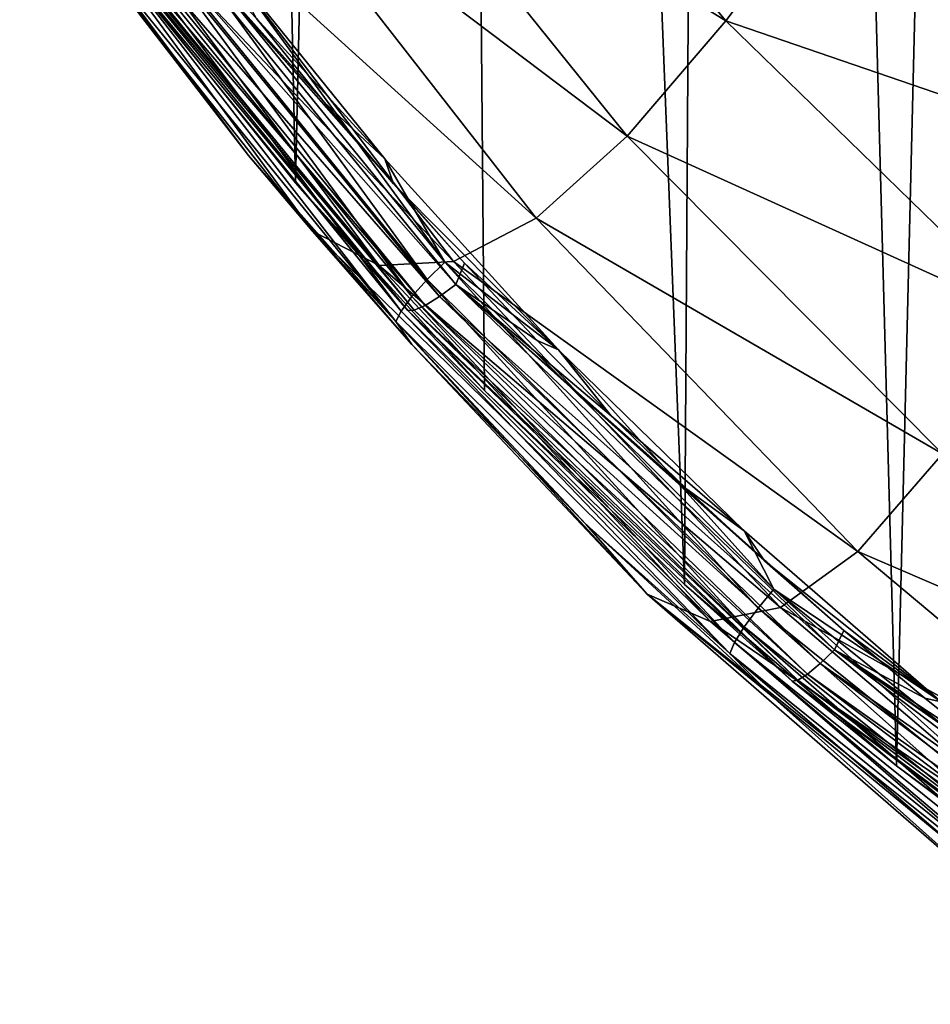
# Model space of a CAD drawing. Header units: metres. Extents: x -25 to 70, y -236 to 25.
# Tile 1 of 256: x -12.71 to -9.63, y -233.18 to -229.84. Entities that reach past the tile are written whole.
import ezdxf

# ---------------------------------------------------------------- set-up
doc = ezdxf.new("R2010")
doc.units = ezdxf.units.M
doc.layers.add('solid_10481002', color=7, linetype='CONTINUOUS')

msp = doc.modelspace()

# ---------------------------------------------------------------- linework, layer by layer
at = {"layer": 'solid_10481002'}
for points in [[(-12.376858, -229.643524, 241.511673), (-11.775147, -230.39563, 241.699173), (-12.234289, -208.832962, 325.762115)], [(-11.775147, -230.39563, 241.699173), (-11.319674, -209.909027, 326.030396), (-12.234289, -208.832962, 325.762115)], [(-11.775147, -230.39563, 241.699173), (-11.136295, -231.098892, 241.874512), (-11.319674, -209.909027, 326.030396)], [(-10.460126, -231.754837, 242.038025), (-10.32458, -210.880234, 326.272522), (-11.319674, -209.909027, 326.030396)], [(-11.136295, -231.098892, 241.874512), (-10.460126, -231.754837, 242.038025), (-11.319674, -209.909027, 326.030396)], [(-10.460126, -231.754837, 242.038025), (-9.742725, -232.368683, 242.191055), (-10.32458, -210.880234, 326.272522)], [(-9.742725, -232.368683, 242.191055), (-9.241827, -211.757874, 326.491302), (-10.32458, -210.880234, 326.272522)], [(-9.742725, -232.368683, 242.191055), (-8.985071, -232.939255, 242.333298), (-9.241827, -211.757874, 326.491302)], [(-11.254955, -228.730881, 234.321106), (-10.31982, -229.848236, 234.558517), (-11.606514, -229.053452, 235.292084)], [(-11.254955, -228.730881, 234.321106), (-9.960653, -229.373184, 233.676605), (-10.31982, -229.848236, 234.558517)], [(-11.606514, -229.053452, 235.292084), (-10.654052, -230.237503, 235.539032), (-11.92825, -229.274963, 236.336914)], [(-10.31982, -229.848236, 234.558517), (-10.654052, -230.237503, 235.539032), (-11.606514, -229.053452, 235.292084)], [(-12.708614, -229.213089, 239.672211), (-11.718452, -230.559845, 239.989883), (-12.450664, -229.632401, 240.851822)], [(-11.492932, -230.675766, 238.85553), (-11.718452, -230.559845, 239.989883), (-12.708614, -229.213089, 239.672211)], [(-12.478506, -229.353165, 238.557404), (-11.492932, -230.675766, 238.85553), (-12.708614, -229.213089, 239.672211)], [(-11.92825, -229.274963, 236.336914), (-10.961585, -230.516037, 236.598038), (-12.218752, -229.375336, 237.435043)], [(-10.654052, -230.237503, 235.539032), (-10.961585, -230.516037, 236.598038), (-11.92825, -229.274963, 236.336914)], [(-8.945601, -230.318909, 233.890259), (-9.960653, -229.373184, 233.676605), (-9.10407, -229.349731, 233.082703)], [(-11.241032, -230.662704, 237.713745), (-11.492932, -230.675766, 238.85553), (-12.478506, -229.353165, 238.557404)], [(-12.218752, -229.375336, 237.435043), (-11.241032, -230.662704, 237.713745), (-12.478506, -229.353165, 238.557404)], [(-12.414927, -229.399078, 241.180862), (-12.354686, -229.365128, 241.142319), (-11.233293, -230.73999, 241.485123)], [(-11.203745, -230.66806, 241.457932), (-11.233293, -230.73999, 241.485123), (-12.354686, -229.365128, 241.142319)], [(-11.443648, -230.399109, 241.390884), (-11.203745, -230.66806, 241.457932), (-12.354686, -229.365128, 241.142319)], [(-11.678346, -230.122787, 241.321976), (-11.443648, -230.399109, 241.390884), (-12.354686, -229.365128, 241.142319)], [(-11.90751, -229.839447, 241.251343), (-11.678346, -230.122787, 241.321976), (-12.354686, -229.365128, 241.142319)], [(-10.961585, -230.516037, 236.598038), (-11.241032, -230.662704, 237.713745), (-12.218752, -229.375336, 237.435043)], [(-10.31982, -229.848236, 234.558517), (-9.960653, -229.373184, 233.676605), (-8.945601, -230.318909, 233.890259)], [(-12.46857, -229.42363, 241.238037), (-12.414927, -229.399078, 241.180862), (-11.288224, -230.780441, 241.525284)], [(-11.288224, -230.780441, 241.525284), (-12.414927, -229.399078, 241.180862), (-11.233293, -230.73999, 241.485123)], [(-11.396075, -230.82814, 241.731506), (-12.376858, -229.643524, 241.511673), (-12.533201, -229.434006, 241.383911)], [(-12.533201, -229.434006, 241.383911), (-12.509208, -229.435471, 241.308456), (-11.374196, -230.827011, 241.655411)], [(-11.396075, -230.82814, 241.731506), (-12.533201, -229.434006, 241.383911), (-11.374196, -230.827011, 241.655411)], [(-12.509208, -229.435471, 241.308456), (-12.46857, -229.42363, 241.238037), (-11.33714, -230.810776, 241.583893)], [(-11.374196, -230.827011, 241.655411), (-12.509208, -229.435471, 241.308456), (-11.33714, -230.810776, 241.583893)], [(-11.33714, -230.810776, 241.583893), (-12.46857, -229.42363, 241.238037), (-11.288224, -230.780441, 241.525284)], [(-11.329654, -230.722992, 241.425537), (-12.256723, -229.449356, 241.142853), (-12.321284, -229.50174, 241.121033)], [(-12.256723, -229.449356, 241.142853), (-11.270271, -230.66423, 241.445786), (-12.020516, -229.636398, 241.200714)], [(-11.329654, -230.722992, 241.425537), (-11.270271, -230.66423, 241.445786), (-12.256723, -229.449356, 241.142853)], [(-12.321284, -229.50174, 241.121033), (-12.37766, -229.554352, 241.074341), (-11.381486, -230.781174, 241.380249)], [(-11.329654, -230.722992, 241.425537), (-12.321284, -229.50174, 241.121033), (-11.381486, -230.781174, 241.380249)], [(-12.37766, -229.554352, 241.074341), (-12.417337, -229.599838, 241.007629), (-11.417976, -230.830582, 241.314529)], [(-11.381486, -230.781174, 241.380249), (-12.37766, -229.554352, 241.074341), (-11.417976, -230.830582, 241.314529)], [(-12.417337, -229.599838, 241.007629), (-12.436487, -229.63298, 240.930511), (-11.435588, -230.865631, 241.237869)], [(-11.417976, -230.830582, 241.314529), (-12.417337, -229.599838, 241.007629), (-11.435588, -230.865631, 241.237869)], [(-11.718452, -230.559845, 239.989883), (-11.934469, -230.303772, 241.020813), (-12.450664, -229.632401, 240.851822)], [(-12.436487, -229.63298, 240.930511), (-12.450664, -229.632401, 240.851822), (-11.934469, -230.303772, 241.020813)], [(-11.435588, -230.865631, 241.237869), (-12.436487, -229.63298, 240.930511), (-11.934469, -230.303772, 241.020813)], [(-11.396075, -230.82814, 241.731506), (-11.775147, -230.39563, 241.699173), (-12.376858, -229.643524, 241.511673)], [(-12.020516, -229.636398, 241.200714), (-11.473678, -230.31485, 241.369873), (-11.90751, -229.839447, 241.251343)], [(-11.270271, -230.66423, 241.445786), (-11.473678, -230.31485, 241.369873), (-12.020516, -229.636398, 241.200714)], [(-11.473678, -230.31485, 241.369873), (-11.678346, -230.122787, 241.321976), (-11.90751, -229.839447, 241.251343)], [(-10.31982, -229.848236, 234.558517), (-9.277153, -230.862839, 234.776398), (-10.654052, -230.237503, 235.539032)], [(-10.31982, -229.848236, 234.558517), (-8.945601, -230.318909, 233.890259), (-9.277153, -230.862839, 234.776398)], [(-11.473678, -230.31485, 241.369873), (-11.443648, -230.399109, 241.390884), (-11.678346, -230.122787, 241.321976)], [(-10.654052, -230.237503, 235.539032), (-9.58688, -231.313034, 235.765732), (-10.961585, -230.516037, 236.598038)], [(-9.277153, -230.862839, 234.776398), (-9.58688, -231.313034, 235.765732), (-10.654052, -230.237503, 235.539032)], [(-11.718452, -230.559845, 239.989883), (-11.381916, -230.943344, 241.182159), (-11.934469, -230.303772, 241.020813)], [(-11.435588, -230.865631, 241.237869), (-11.934469, -230.303772, 241.020813), (-11.381916, -230.943344, 241.182159)], [(-11.473678, -230.31485, 241.369873), (-10.886246, -230.960724, 241.530899), (-11.443648, -230.399109, 241.390884)], [(-11.270271, -230.66423, 241.445786), (-10.886246, -230.960724, 241.530899), (-11.473678, -230.31485, 241.369873)], [(-11.396075, -230.82814, 241.731506), (-11.136295, -231.098892, 241.874512), (-11.775147, -230.39563, 241.699173)], [(-10.886246, -230.960724, 241.530899), (-11.203745, -230.66806, 241.457932), (-11.443648, -230.399109, 241.390884)], [(-10.961585, -230.516037, 236.598038), (-9.873083, -231.643906, 236.837265), (-11.241032, -230.662704, 237.713745)], [(-9.58688, -231.313034, 235.765732), (-9.873083, -231.643906, 236.837265), (-10.961585, -230.516037, 236.598038)], [(-11.718452, -230.559845, 239.989883), (-10.585445, -231.7883, 240.279083), (-11.381916, -230.943344, 241.182159)], [(-10.371491, -231.880341, 239.127045), (-10.585445, -231.7883, 240.279083), (-11.718452, -230.559845, 239.989883)], [(-11.492932, -230.675766, 238.85553), (-10.371491, -231.880341, 239.127045), (-11.718452, -230.559845, 239.989883)], [(-11.241032, -230.662704, 237.713745), (-10.134431, -231.833664, 237.968262), (-11.492932, -230.675766, 238.85553)], [(-10.134431, -231.833664, 237.968262), (-10.371491, -231.880341, 239.127045), (-11.492932, -230.675766, 238.85553)], [(-10.210485, -231.835831, 241.703018), (-11.270271, -230.66423, 241.445786), (-11.329654, -230.722992, 241.425537)], [(-11.270271, -230.66423, 241.445786), (-10.156911, -231.771271, 241.721817), (-10.886246, -230.960724, 241.530899)], [(-10.210485, -231.835831, 241.703018), (-10.156911, -231.771271, 241.721817), (-11.270271, -230.66423, 241.445786)], [(-9.873083, -231.643906, 236.837265), (-10.134431, -231.833664, 237.968262), (-11.241032, -230.662704, 237.713745)], [(-11.203745, -230.66806, 241.457932), (-10.95854, -230.929764, 241.523178), (-11.233293, -230.73999, 241.485123)], [(-10.886246, -230.960724, 241.530899), (-10.95854, -230.929764, 241.523178), (-11.203745, -230.66806, 241.457932)], [(-11.329654, -230.722992, 241.425537), (-11.381486, -230.781174, 241.380249), (-10.257228, -231.899033, 241.658997)], [(-10.210485, -231.835831, 241.703018), (-11.329654, -230.722992, 241.425537), (-10.257228, -231.899033, 241.658997)], [(-11.288224, -230.780441, 241.525284), (-11.233293, -230.73999, 241.485123), (-9.951693, -231.976059, 241.793304)], [(-9.920637, -231.910583, 241.767731), (-9.951693, -231.976059, 241.793304), (-11.233293, -230.73999, 241.485123)], [(-10.18915, -231.674637, 241.708908), (-9.920637, -231.910583, 241.767731), (-11.233293, -230.73999, 241.485123)], [(-10.451519, -231.432663, 241.648575), (-10.18915, -231.674637, 241.708908), (-11.233293, -230.73999, 241.485123)], [(-10.707913, -231.184448, 241.586685), (-10.451519, -231.432663, 241.648575), (-11.233293, -230.73999, 241.485123)], [(-10.95854, -230.929764, 241.523178), (-10.707913, -231.184448, 241.586685), (-11.233293, -230.73999, 241.485123)], [(-11.381486, -230.781174, 241.380249), (-11.417976, -230.830582, 241.314529), (-10.290145, -231.951996, 241.594147)], [(-10.257228, -231.899033, 241.658997), (-11.381486, -230.781174, 241.380249), (-10.290145, -231.951996, 241.594147)], [(-11.33714, -230.810776, 241.583893), (-11.288224, -230.780441, 241.525284), (-10.000348, -232.022568, 241.834976)], [(-10.000348, -232.022568, 241.834976), (-11.288224, -230.780441, 241.525284), (-9.951693, -231.976059, 241.793304)], [(-11.374196, -230.827011, 241.655411), (-11.33714, -230.810776, 241.583893), (-10.043674, -232.058304, 241.894943)], [(-10.043674, -232.058304, 241.894943), (-11.33714, -230.810776, 241.583893), (-10.000348, -232.022568, 241.834976)], [(-11.417976, -230.830582, 241.314529), (-11.435588, -230.865631, 241.237869), (-10.306032, -231.988754, 241.517929)], [(-10.290145, -231.951996, 241.594147), (-11.417976, -230.830582, 241.314529), (-10.306032, -231.988754, 241.517929)], [(-11.396075, -230.82814, 241.731506), (-11.374196, -230.827011, 241.655411), (-10.076495, -232.078613, 241.967468)], [(-10.095874, -232.082153, 242.044174), (-11.136295, -231.098892, 241.874512), (-11.396075, -230.82814, 241.731506)], [(-10.095874, -232.082153, 242.044174), (-11.396075, -230.82814, 241.731506), (-10.076495, -232.078613, 241.967468)], [(-10.076495, -232.078613, 241.967468), (-11.374196, -230.827011, 241.655411), (-10.043674, -232.058304, 241.894943)], [(-11.435588, -230.865631, 241.237869), (-11.381916, -230.943344, 241.182159), (-10.792183, -231.552597, 241.336136)], [(-10.306032, -231.988754, 241.517929), (-11.435588, -230.865631, 241.237869), (-10.792183, -231.552597, 241.336136)], [(-10.585445, -231.7883, 240.279083), (-10.792183, -231.552597, 241.336136), (-11.381916, -230.943344, 241.182159)], [(-10.886246, -230.960724, 241.530899), (-10.707913, -231.184448, 241.586685), (-10.95854, -230.929764, 241.523178)], [(-10.886246, -230.960724, 241.530899), (-10.258101, -231.573959, 241.683807), (-10.707913, -231.184448, 241.586685)], [(-10.156911, -231.771271, 241.721817), (-10.258101, -231.573959, 241.683807), (-10.886246, -230.960724, 241.530899)], [(-10.095874, -232.082153, 242.044174), (-10.460126, -231.754837, 242.038025), (-11.136295, -231.098892, 241.874512)], [(-10.258101, -231.573959, 241.683807), (-10.451519, -231.432663, 241.648575), (-10.707913, -231.184448, 241.586685)], [(-9.58688, -231.313034, 235.765732), (-8.417028, -232.269974, 235.969666), (-9.873083, -231.643906, 236.837265)], [(-10.258101, -231.573959, 241.683807), (-10.18915, -231.674637, 241.708908), (-10.451519, -231.432663, 241.648575)], [(-10.585445, -231.7883, 240.279083), (-10.166083, -232.130585, 241.482407), (-10.792183, -231.552597, 241.336136)], [(-10.306032, -231.988754, 241.517929), (-10.792183, -231.552597, 241.336136), (-10.166083, -232.130585, 241.482407)], [(-10.258101, -231.573959, 241.683807), (-9.591504, -232.151978, 241.827911), (-10.18915, -231.674637, 241.708908)], [(-10.156911, -231.771271, 241.721817), (-9.591504, -232.151978, 241.827911), (-10.258101, -231.573959, 241.683807)], [(-9.873083, -231.643906, 236.837265), (-8.6754, -232.647614, 237.051865), (-10.134431, -231.833664, 237.968262)], [(-8.417028, -232.269974, 235.969666), (-8.6754, -232.647614, 237.051865), (-9.873083, -231.643906, 236.837265)], [(-9.591504, -232.151978, 241.827911), (-9.920637, -231.910583, 241.767731), (-10.18915, -231.674637, 241.708908)], [(-10.095874, -232.082153, 242.044174), (-9.742725, -232.368683, 242.191055), (-10.460126, -231.754837, 242.038025)], [(-8.977043, -232.828644, 241.950577), (-10.156911, -231.771271, 241.721817), (-10.210485, -231.835831, 241.703018)], [(-10.156911, -231.771271, 241.721817), (-8.929846, -232.758957, 241.968109), (-9.591504, -232.151978, 241.827911)], [(-8.977043, -232.828644, 241.950577), (-8.929846, -232.758957, 241.968109), (-10.156911, -231.771271, 241.721817)], [(-10.585445, -231.7883, 240.279083), (-9.324126, -232.884995, 240.536453), (-10.166083, -232.130585, 241.482407)], [(-9.128089, -232.954254, 239.36879), (-9.324126, -232.884995, 240.536453), (-10.585445, -231.7883, 240.279083)], [(-10.371491, -231.880341, 239.127045), (-9.128089, -232.954254, 239.36879), (-10.585445, -231.7883, 240.279083)], [(-10.134431, -231.833664, 237.968262), (-8.91223, -232.87648, 238.195618), (-10.371491, -231.880341, 239.127045)], [(-10.210485, -231.835831, 241.703018), (-10.257228, -231.899033, 241.658997), (-9.018209, -232.896332, 241.907684)], [(-8.977043, -232.828644, 241.950577), (-10.210485, -231.835831, 241.703018), (-9.018209, -232.896332, 241.907684)], [(-8.6754, -232.647614, 237.051865), (-8.91223, -232.87648, 238.195618), (-10.134431, -231.833664, 237.968262)], [(-8.91223, -232.87648, 238.195618), (-9.128089, -232.954254, 239.36879), (-10.371491, -231.880341, 239.127045)], [(-10.257228, -231.899033, 241.658997), (-10.290145, -231.951996, 241.594147), (-9.047205, -232.952438, 241.843628)], [(-9.018209, -232.896332, 241.907684), (-10.257228, -231.899033, 241.658997), (-9.047205, -232.952438, 241.843628)], [(-9.920637, -231.910583, 241.767731), (-9.646158, -232.140305, 241.825012), (-9.951693, -231.976059, 241.793304)], [(-9.591504, -232.151978, 241.827911), (-9.646158, -232.140305, 241.825012), (-9.920637, -231.910583, 241.767731)], [(-10.290145, -231.951996, 241.594147), (-10.306032, -231.988754, 241.517929), (-9.0612, -232.990723, 241.767792)], [(-9.047205, -232.952438, 241.843628), (-10.290145, -231.951996, 241.594147), (-9.0612, -232.990723, 241.767792)], [(-10.000348, -232.022568, 241.834976), (-9.951693, -231.976059, 241.793304), (-8.526439, -233.054276, 242.062134)], [(-8.492502, -232.993347, 242.037689), (-8.526439, -233.054276, 242.062134), (-9.951693, -231.976059, 241.793304)], [(-8.788884, -232.790283, 241.987061), (-8.492502, -232.993347, 242.037689), (-9.951693, -231.976059, 241.793304)], [(-9.08008, -232.580338, 241.934723), (-8.788884, -232.790283, 241.987061), (-9.951693, -231.976059, 241.793304)], [(-9.365918, -232.363602, 241.880676), (-9.08008, -232.580338, 241.934723), (-9.951693, -231.976059, 241.793304)], [(-9.646158, -232.140305, 241.825012), (-9.365918, -232.363602, 241.880676), (-9.951693, -231.976059, 241.793304)], [(-10.306032, -231.988754, 241.517929), (-10.166083, -232.130585, 241.482407), (-9.506377, -232.6745, 241.62027)], [(-9.0612, -232.990723, 241.767792), (-10.306032, -231.988754, 241.517929), (-9.506377, -232.6745, 241.62027)], [(-10.043674, -232.058304, 241.894943), (-10.000348, -232.022568, 241.834976), (-8.56813, -233.106064, 242.105118)], [(-8.56813, -233.106064, 242.105118), (-10.000348, -232.022568, 241.834976), (-8.526439, -233.054276, 242.062134)], [(-10.095874, -232.082153, 242.044174), (-10.076495, -232.078613, 241.967468), (-8.633379, -233.170349, 242.23967)], [(-8.649983, -233.17598, 242.316895), (-9.742725, -232.368683, 242.191055), (-10.095874, -232.082153, 242.044174)], [(-8.649983, -233.17598, 242.316895), (-10.095874, -232.082153, 242.044174), (-8.633379, -233.170349, 242.23967)], [(-10.076495, -232.078613, 241.967468), (-10.043674, -232.058304, 241.894943), (-8.605255, -233.146484, 242.166245)], [(-8.633379, -233.170349, 242.23967), (-10.076495, -232.078613, 241.967468), (-8.605255, -233.146484, 242.166245)], [(-8.605255, -233.146484, 242.166245), (-10.043674, -232.058304, 241.894943), (-8.56813, -233.106064, 242.105118)], [(-9.324126, -232.884995, 240.536453), (-9.506377, -232.6745, 241.62027), (-10.166083, -232.130585, 241.482407)], [(-9.591504, -232.151978, 241.827911), (-9.365918, -232.363602, 241.880676), (-9.646158, -232.140305, 241.825012)], [(-8.649983, -233.17598, 242.316895), (-8.985071, -232.939255, 242.333298), (-9.742725, -232.368683, 242.191055)]]:
    msp.add_3dface(points, dxfattribs=at)

doc.saveas('drawing.dxf')
